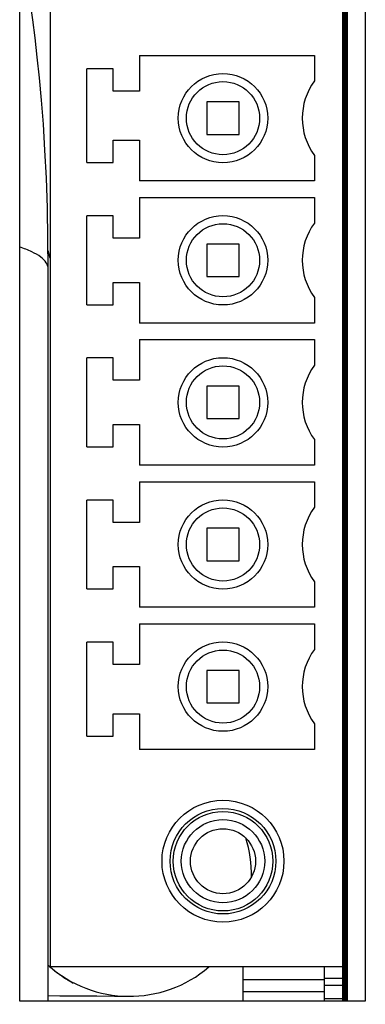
# Model space of a CAD drawing. Header units: millimetres. Extents: x 0 to 1427, y 0 to 1009.
# Tile 7 of 32: x 117 to 125, y 503 to 527. Entities that reach past the tile are written whole.
import ezdxf

# ---------------------------------------------------------------- set-up
doc = ezdxf.new("R2010")
doc.units = ezdxf.units.MM
doc.header["$LTSCALE"] = 65.395
for name, color, linetype in [('901311085-SHAPE', 7, 'CONTINUOUS'), ('AUDIO_CONNECTOR_SET-SHAPE', 7, 'CONTINUOUS'), ('C-0284539-5-B-3D-SHAPE', 7, 'CONTINUOUS'), ('REAR_CASE-PCVIEW17_2BAY-V-SHAPE', 7, 'CONTINUOUS'), ('SUB_PCB_DSUB-SHAPE', 7, 'CONTINUOUS')]:
    doc.layers.add(name, color=color, linetype=linetype)

msp = doc.modelspace()

# ---------------------------------------------------------------- linework, layer by layer
at = {"layer": '901311085-SHAPE', "color": 7, "linetype": 'Continuous'}
for p, q in [((122.415, 505.866), (122.421, 505.866)), ((122.215, 502.79), (122.215, 503.64)), ((124.215, 502.79), (124.215, 503.64)), ((122.215, 503.326), (124.215, 503.326)), ((124.215, 503.36), (124.715, 503.36)), ((124.215, 503.02), (122.215, 503.02)), ((124.215, 503.183), (124.715, 503.183)), ((124.215, 502.856), (124.715, 502.856))]:
    msp.add_line(p, q, dxfattribs=at)
at = {"layer": 'AUDIO_CONNECTOR_SET-SHAPE', "color": 7, "linetype": 'Continuous'}
for p, q in [((117.465, 521.096), (117.412, 521.275)), ((117.415, 502.79), (117.415, 520.835)), ((117.571, 503.543), (117.592, 503.526)), ((117.592, 503.526), (117.612, 503.511)), ((117.612, 503.511), (117.633, 503.495)), ((117.633, 503.495), (117.653, 503.48)), ((117.653, 503.48), (117.673, 503.465)), ((117.673, 503.465), (117.691, 503.452)), ((117.691, 503.452), (117.705, 503.442)), ((117.705, 503.442), (117.722, 503.431)), ((117.722, 503.431), (117.735, 503.422)), ((117.735, 503.422), (117.748, 503.412)), ((117.748, 503.412), (117.764, 503.401)), ((117.764, 503.401), (117.779, 503.391)), ((117.779, 503.391), (117.798, 503.379)), ((117.798, 503.379), (117.822, 503.363)), ((117.932, 503.294), (117.978, 503.266)), ((117.978, 503.266), (118.028, 503.236)), ((118.448, 502.921), (118.613, 502.92)), ((119.392, 502.912), (119.459, 502.912))]:
    msp.add_line(p, q, dxfattribs=at)
for points in [[(117.415, 520.835), (117.41, 521.554), (117.395, 522.332), (117.37, 523.066), (117.336, 523.752), (117.296, 524.391), (117.251, 524.986), (117.201, 525.535), (117.148, 526.046), (117.093, 526.519), (117.036, 526.959), (116.977, 527.367), (116.917, 527.747), (116.856, 528.1), (116.795, 528.429), (116.734, 528.736), (116.715, 528.827)], [(117.415, 503.674), (117.419, 503.671), (117.43, 503.661), (117.441, 503.652), (117.451, 503.642), (117.462, 503.632), (117.473, 503.623), (117.484, 503.614)], [(117.484, 503.614), (117.495, 503.604), (117.506, 503.595), (117.517, 503.586), (117.528, 503.577), (117.539, 503.568), (117.55, 503.56), (117.571, 503.543)], [(117.822, 503.363), (117.836, 503.354), (117.851, 503.344), (117.868, 503.333), (117.885, 503.323), (117.902, 503.312), (117.932, 503.294)], [(117.415, 502.931), (117.702, 502.928), (117.898, 502.926), (118.088, 502.925), (118.448, 502.921)], [(118.613, 502.92), (119.05, 502.915), (119.154, 502.914), (119.233, 502.914), (119.392, 502.912)]]:
    msp.add_lwpolyline(points, dxfattribs=at)
for start, end in [(358.8155, 17.4601), (228.1101, 310.6589)]:
    msp.add_arc((119.415, 505.912), 3, start, end, dxfattribs=at)
msp.add_open_spline([(117.415, 520.835), (117.415, 520.885), (117.372, 520.999), (117.222, 521.137), (116.997, 521.264), (116.817, 521.332), (116.715, 521.366)], degree=3, knots=[0, 0, 0, 0, 0.163276, 0.3735, 0.651283, 1, 1, 1, 1], dxfattribs=at)
at = {"layer": 'C-0284539-5-B-3D-SHAPE', "color": 7, "linetype": 'Continuous'}
for p, q in [((117.465, 531.44), (117.465, 503.64)), ((124.715, 531.44), (124.715, 503.64)), ((119.665, 526.086), (123.965, 526.086)), ((119.665, 526.086), (119.665, 525.206)), ((123.965, 526.086), (123.965, 525.456)), ((119.015, 525.756), (118.365, 525.756)), ((118.365, 523.445), (118.365, 525.756)), ((119.015, 525.206), (119.015, 525.756)), ((119.665, 525.206), (119.015, 525.206)), ((122.115, 524.94), (121.315, 524.94)), ((121.315, 524.94), (121.315, 524.14)), ((122.115, 524.14), (122.115, 524.94)), ((121.315, 524.14), (122.115, 524.14)), ((119.015, 523.995), (119.665, 523.995)), ((119.015, 523.445), (119.015, 523.995)), ((119.665, 523.995), (119.665, 522.993)), ((123.965, 523.623), (123.965, 522.993)), ((118.365, 523.445), (119.015, 523.445)), ((123.965, 522.993), (119.665, 522.993)), ((119.665, 522.586), (123.965, 522.586)), ((119.665, 522.586), (119.665, 521.585)), ((123.965, 522.586), (123.965, 521.956)), ((119.015, 522.135), (118.365, 522.135)), ((118.365, 519.945), (118.365, 522.135)), ((119.015, 521.585), (119.015, 522.135)), ((119.665, 521.585), (119.015, 521.585)), ((122.115, 521.44), (121.315, 521.44)), ((121.315, 521.44), (121.315, 520.64)), ((122.115, 520.64), (122.115, 521.44)), ((119.015, 520.495), (119.665, 520.495)), ((119.015, 519.945), (119.015, 520.495)), ((119.665, 520.495), (119.665, 519.493)), ((121.315, 520.64), (122.115, 520.64)), ((118.365, 519.945), (119.015, 519.945)), ((123.965, 520.123), (123.965, 519.493)), ((123.965, 519.493), (119.665, 519.493)), ((119.665, 519.086), (123.965, 519.086)), ((119.665, 519.086), (119.665, 518.085)), ((123.965, 519.086), (123.965, 518.456)), ((119.015, 518.635), (118.365, 518.635)), ((118.365, 516.445), (118.365, 518.635)), ((119.015, 518.085), (119.015, 518.635)), ((119.665, 518.085), (119.015, 518.085)), ((122.115, 517.94), (121.315, 517.94)), ((121.315, 517.94), (121.315, 517.14)), ((122.115, 517.14), (122.115, 517.94)), ((121.315, 517.14), (122.115, 517.14)), ((119.015, 516.995), (119.665, 516.995)), ((119.015, 516.445), (119.015, 516.995)), ((119.665, 516.995), (119.665, 515.993)), ((123.965, 516.623), (123.965, 515.993)), ((118.365, 516.445), (119.015, 516.445)), ((123.965, 515.993), (119.665, 515.993)), ((119.665, 515.586), (123.965, 515.586)), ((119.665, 515.586), (119.665, 514.585)), ((123.965, 515.586), (123.965, 514.956)), ((119.015, 515.135), (118.365, 515.135)), ((118.365, 512.945), (118.365, 515.135)), ((119.015, 514.585), (119.015, 515.135)), ((119.665, 514.585), (119.015, 514.585)), ((122.115, 514.44), (121.315, 514.44)), ((121.315, 514.44), (121.315, 513.64)), ((122.115, 513.64), (122.115, 514.44)), ((121.315, 513.64), (122.115, 513.64)), ((119.015, 513.495), (119.665, 513.495)), ((119.015, 512.945), (119.015, 513.495)), ((119.665, 513.495), (119.665, 512.493)), ((118.365, 512.945), (119.015, 512.945)), ((123.965, 513.123), (123.965, 512.493)), ((123.965, 512.493), (119.665, 512.493)), ((119.665, 512.086), (123.965, 512.086)), ((119.665, 512.086), (119.665, 511.085)), ((123.965, 512.086), (123.965, 511.456)), ((119.015, 511.635), (118.365, 511.635)), ((118.365, 509.323), (118.365, 511.635)), ((119.015, 511.085), (119.015, 511.635)), ((119.665, 511.085), (119.015, 511.085)), ((122.115, 510.94), (121.315, 510.94)), ((121.315, 510.94), (121.315, 510.14)), ((122.115, 510.14), (122.115, 510.94)), ((121.315, 510.14), (122.115, 510.14)), ((119.015, 509.873), (119.665, 509.873)), ((119.015, 509.323), (119.015, 509.873)), ((119.665, 509.873), (119.665, 508.993)), ((123.965, 509.623), (123.965, 508.993)), ((118.365, 509.323), (119.015, 509.323)), ((123.965, 508.993), (119.665, 508.993)), ((124.715, 503.64), (117.465, 503.64))]:
    msp.add_line(p, q, dxfattribs=at)
for centre, radius in [((121.715, 524.54), 1.1), ((121.715, 524.54), 0.9), ((121.715, 521.04), 1.1), ((121.715, 521.04), 0.9), ((121.715, 517.54), 1.1), ((121.715, 517.54), 0.9), ((121.715, 514.04), 1.1), ((121.715, 514.04), 0.9), ((121.715, 510.54), 1.1), ((121.715, 510.54), 0.9), ((121.715, 506.24), 1.5), ((121.715, 506.24), 1.3), ((121.715, 506.24), 1.225), ((121.715, 506.24), 1.025), ((121.715, 506.24), 0.8)]:
    msp.add_circle(centre, radius, dxfattribs=at)
for centre in [(125.215, 524.54), (125.215, 521.04), (125.215, 517.54), (125.215, 514.04), (125.215, 510.54)]:
    msp.add_arc(centre, 1.55, 143.7507, 216.2493, dxfattribs=at)
at = {"layer": 'REAR_CASE-PCVIEW17_2BAY-V-SHAPE', "color": 7, "linetype": 'Continuous'}
for p, q in [((116.715, 502.79), (116.715, 532.29)), ((125.215, 532.29), (125.215, 502.79)), ((125.215, 502.79), (116.715, 502.79))]:
    msp.add_line(p, q, dxfattribs=at)
at = {"layer": 'SUB_PCB_DSUB-SHAPE', "color": 7, "linetype": 'Continuous', "const_width": 0.149}
msp.add_lwpolyline([(124.715, 531.44), (124.715, 503.64)], dxfattribs=at)
at = {"layer": 'SUB_PCB_DSUB-SHAPE', "color": 4, "linetype": 'Continuous', "const_width": 0.149}
msp.add_lwpolyline([(124.715, 502.79), (124.715, 503.64)], dxfattribs=at)

doc.saveas('drawing.dxf')
